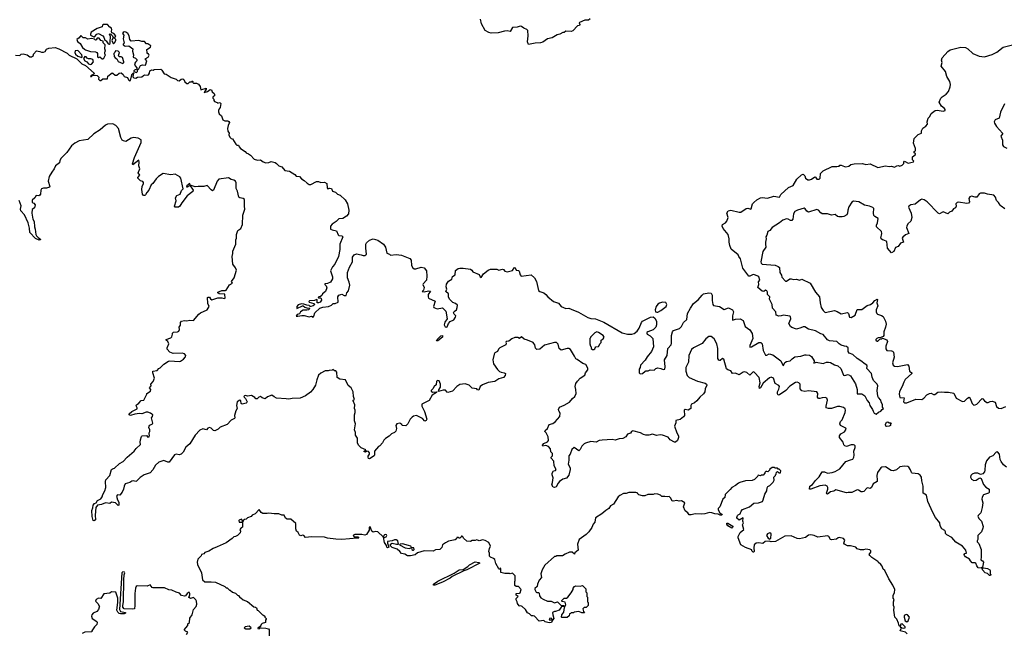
# Model space of a CAD drawing. Extents: x 2240384 to 2404287, y 351326 to 526670.
# Tile 65 of 256: x 2315181 to 2328116, y 400024 to 408078. Entities that reach past the tile are written whole.
import ezdxf

# ---------------------------------------------------------------- set-up
doc = ezdxf.new("R2010")
doc.units = 0

msp = doc.modelspace()

# ---------------------------------------------------------------- linework, layer by layer
at = {"layer": '0CON20XD'}
for points in [[(2316355, 407757), (2316368, 407765), (2316371, 407785), (2316372, 407855), (2316362, 407885), (2316365, 407890), (2316378, 407888), (2316400, 407865), (2316408, 407845), (2316393, 407805), (2316403, 407773), (2316415, 407760), (2316428, 407772), (2316444, 407805), (2316444, 407815), (2316427, 407835), (2316442, 407865), (2316416, 407896), (2316390, 407905), (2316388, 407925), (2316393, 407945), (2316387, 407965), (2316365, 407977), (2316335, 408012), (2316280, 408015), (2316270, 408005), (2316265, 407982), (2316199, 407961), (2316121, 407915), (2316112, 407888), (2316113, 407875), (2316155, 407852), (2316165, 407852), (2316195, 407887), (2316215, 407896), (2316274, 407864), (2316287, 407847), (2316299, 407809), (2316318, 407798), (2316342, 407762), (2316355, 407757)], [(2322675, 408090), (2322655, 408072), (2322605, 408072), (2322535, 408040), (2322530, 408035), (2322538, 408015), (2322535, 408000), (2322510, 407995), (2322447, 407933), (2322425, 407924), (2322355, 407927), (2322335, 407910), (2322315, 407909), (2322275, 407888), (2322240, 407880), (2322175, 407838), (2322113, 407827), (2322055, 407782), (2322025, 407772), (2321955, 407768), (2321865, 407750), (2321853, 407785), (2321860, 407865), (2321856, 407936), (2321845, 407950), (2321805, 407967), (2321775, 407990), (2321755, 407992), (2321715, 407978), (2321655, 407973), (2321625, 407922), (2321585, 407933), (2321552, 407925), (2321465, 407904), (2321375, 407899), (2321345, 407908), (2321295, 407934), (2321246, 408025), (2321236, 408086)], [(2316275, 407562), (2316288, 407572), (2316310, 407615), (2316300, 407625), (2316300, 407655), (2316310, 407665), (2316300, 407695), (2316304, 407745), (2316278, 407775), (2316277, 407797), (2316246, 407806), (2316226, 407836), (2316198, 407835), (2316185, 407812), (2316175, 407810), (2316162, 407822), (2316125, 407831), (2316075, 407821), (2316045, 407840), (2316015, 407839), (2315985, 407868), (2315963, 407837), (2315932, 407818), (2315940, 407790), (2315976, 407766), (2316004, 407714), (2316030, 407690), (2316045, 407681), (2316111, 407661), (2316175, 407654), (2316195, 407646), (2316203, 407635), (2316205, 407590), (2316215, 407582), (2316235, 407590), (2316264, 407564), (2316275, 407562)], [(2316715, 407382), (2316730, 407395), (2316730, 407415), (2316748, 407432), (2316768, 407475), (2316796, 407486), (2316835, 407480), (2316853, 407535), (2316830, 407565), (2316870, 407585), (2316882, 407612), (2316875, 407630), (2316865, 407630), (2316855, 407640), (2316853, 407685), (2316898, 407715), (2316902, 407735), (2316865, 407760), (2316845, 407762), (2316820, 407790), (2316785, 407789), (2316745, 407804), (2316645, 407797), (2316628, 407815), (2316621, 407865), (2316603, 407895), (2316575, 407913), (2316554, 407916), (2316541, 407909), (2316532, 407895), (2316550, 407875), (2316538, 407825), (2316554, 407775), (2316540, 407755), (2316540, 407745), (2316565, 407730), (2316615, 407732), (2316667, 407695), (2316663, 407665), (2316674, 407615), (2316670, 407585), (2316702, 407572), (2316720, 407555), (2316720, 407535), (2316702, 407518), (2316690, 407495), (2316699, 407469), (2316720, 407445), (2316720, 407425), (2316690, 407415), (2316680, 407405), (2316680, 407395), (2316715, 407382)], [(2326395, 402930), (2326408, 402905), (2326435, 402893), (2326465, 402920), (2326495, 402930), (2326510, 402955), (2326530, 402965), (2326518, 402985), (2326516, 403015), (2326497, 403055), (2326496, 403076), (2326462, 403112), (2326455, 403130), (2326448, 403205), (2326456, 403266), (2326445, 403287), (2326398, 403335), (2326380, 403380), (2326373, 403425), (2326312, 403492), (2326314, 403525), (2326309, 403535), (2326276, 403556), (2326245, 403586), (2326183, 403623), (2326125, 403676), (2326078, 403695), (2326067, 403717), (2326063, 403765), (2326045, 403783), (2326015, 403786), (2325975, 403800), (2325946, 403816), (2325915, 403849), (2325818, 403855), (2325795, 403870), (2325738, 403938), (2325705, 403949), (2325635, 403986), (2325545, 404009), (2325495, 404038), (2325472, 404038), (2325442, 404028), (2325385, 404008), (2325325, 404030), (2325306, 404046), (2325287, 404085), (2325311, 404145), (2325308, 404175), (2325300, 404180), (2325215, 404194), (2325186, 404184), (2325155, 404182), (2325120, 404195), (2325114, 404235), (2325071, 404285), (2325066, 404335), (2325032, 404402), (2325034, 404435), (2325005, 404465), (2325005, 404495), (2324995, 404515), (2324980, 404520), (2324955, 404506), (2324935, 404508), (2324880, 404555), (2324893, 404595), (2324889, 404631), (2324904, 404655), (2324890, 404695), (2324880, 404705), (2324825, 404728), (2324808, 404725), (2324775, 404706), (2324758, 404708), (2324683, 404813), (2324650, 404935), (2324627, 404965), (2324620, 404985), (2324529, 405059), (2324510, 405110), (2324502, 405155), (2324502, 405198), (2324487, 405255), (2324425, 405331), (2324408, 405365), (2324415, 405383), (2324453, 405405), (2324472, 405428), (2324487, 405475), (2324472, 405535), (2324489, 405565), (2324525, 405572), (2324635, 405547), (2324655, 405547), (2324725, 405595), (2324745, 405599), (2324785, 405586), (2324790, 405590), (2324808, 405655), (2324824, 405676), (2324865, 405711), (2324915, 405736), (2324935, 405741), (2325005, 405730), (2325089, 405759), (2325164, 405746), (2325181, 405779), (2325280, 405870), (2325344, 405896), (2325390, 405980), (2325452, 406038), (2325475, 406046), (2325496, 406026), (2325506, 405995), (2325535, 405973), (2325557, 405973), (2325585, 405983), (2325625, 406012), (2325638, 406008), (2325655, 405983), (2325685, 405979), (2325699, 405995), (2325700, 406055), (2325735, 406091), (2325855, 406148), (2325915, 406147), (2325945, 406152), (2325957, 406163), (2325975, 406163), (2326015, 406146), (2326035, 406144), (2326076, 406154), (2326100, 406175), (2326145, 406183), (2326255, 406187), (2326295, 406174), (2326355, 406184), (2326455, 406133), (2326555, 406157), (2326605, 406148), (2326635, 406150), (2326675, 406138), (2326705, 406158), (2326725, 406160), (2326745, 406152), (2326775, 406163), (2326798, 406185), (2326798, 406205), (2326805, 406217), (2326855, 406190), (2326925, 406210), (2326928, 406218), (2326910, 406235), (2326910, 406275), (2326950, 406305), (2326948, 406318), (2326930, 406325), (2326930, 406345), (2326950, 406355), (2326950, 406385), (2326922, 406455), (2326931, 406515), (2326940, 406525), (2326985, 406567), (2327028, 406585), (2327028, 406615), (2327045, 406650), (2327085, 406677), (2327106, 406704), (2327104, 406735), (2327115, 406782), (2327137, 406805), (2327155, 406844), (2327210, 406885), (2327235, 406888), (2327315, 406874), (2327338, 406885), (2327340, 406895), (2327330, 406910), (2327290, 406940), (2327261, 406995), (2327282, 407045), (2327298, 407065), (2327351, 407099), (2327382, 407135), (2327407, 407193), (2327409, 407225), (2327400, 407265), (2327362, 407332), (2327344, 407395), (2327289, 407465), (2327298, 407515), (2327293, 407547), (2327301, 407575), (2327375, 407661), (2327405, 407683), (2327545, 407718), (2327605, 407713), (2327639, 407695), (2327702, 407632), (2327785, 407596), (2327855, 407588), (2327955, 407620), (2328018, 407652), (2328102, 407715), (2328294, 407766)], [(2315125, 407610), (2315182, 407608), (2315198, 407622), (2315225, 407628), (2315280, 407615), (2315315, 407590), (2315335, 407590), (2315360, 407605), (2315360, 407625), (2315403, 407667), (2315445, 407660), (2315465, 407650), (2315495, 407650), (2315515, 407660), (2315535, 407690), (2315565, 407703), (2315645, 407710), (2315695, 407696), (2315806, 407636), (2315829, 407609), (2315931, 407561), (2315995, 407499), (2316046, 407476), (2316157, 407375), (2316155, 407360), (2316120, 407345), (2316112, 407332), (2316125, 407330), (2316138, 407342), (2316172, 407348), (2316200, 407345), (2316222, 407322), (2316218, 407295), (2316235, 407280), (2316245, 407280), (2316275, 407302), (2316335, 407300), (2316338, 407335), (2316395, 407377), (2316406, 407376), (2316435, 407350), (2316455, 407350), (2316486, 407374), (2316515, 407377), (2316542, 407355), (2316555, 407332), (2316598, 407318), (2316608, 407285), (2316625, 407273), (2316635, 407280), (2316643, 407317), (2316650, 407325), (2316652, 407355), (2316675, 407380), (2316680, 407375), (2316670, 407355), (2316668, 407328), (2316680, 407315), (2316705, 407308), (2316728, 407322), (2316785, 407328), (2316807, 407343)], [(2315995, 407582), (2316000, 407595), (2315997, 407615), (2315948, 407668), (2315935, 407673), (2315911, 407669), (2315904, 407646), (2315914, 407624), (2315945, 407597), (2315995, 407582)], [(2316535, 407501), (2316547, 407513), (2316550, 407525), (2316531, 407581), (2316515, 407591), (2316488, 407588), (2316480, 407605), (2316490, 407645), (2316475, 407662), (2316440, 407670), (2316432, 407645), (2316418, 407632), (2316422, 407592), (2316435, 407577), (2316458, 407565), (2316476, 407526), (2316535, 407501)], [(2316105, 407490), (2316125, 407493), (2316152, 407525), (2316143, 407553), (2316115, 407563), (2316085, 407562), (2316065, 407573), (2316055, 407588), (2316035, 407592), (2316021, 407569), (2316035, 407537), (2316062, 407525), (2316086, 407496), (2316105, 407490)], [(2316807, 407343), (2316825, 407352), (2316865, 407347), (2316875, 407353), (2316886, 407374), (2316891, 407405), (2316915, 407420), (2316935, 407412), (2316948, 407422), (2317035, 407428), (2317050, 407415), (2317080, 407365), (2317105, 407362), (2317169, 407319), (2317236, 407296), (2317255, 407278), (2317277, 407273), (2317300, 407295), (2317325, 407298), (2317335, 407292), (2317352, 407262), (2317375, 407238), (2317395, 407240), (2317415, 407260), (2317435, 407260), (2317445, 407270), (2317455, 407270), (2317457, 407263), (2317450, 407255), (2317463, 407243), (2317505, 407243), (2317530, 407230), (2317550, 407200), (2317560, 407155), (2317629, 407179), (2317631, 407165), (2317605, 407120), (2317648, 407135), (2317685, 407158), (2317702, 407155), (2317708, 407128), (2317735, 407108), (2317742, 407095), (2317738, 407075), (2317724, 407066), (2317720, 407055), (2317720, 407045), (2317732, 407032), (2317733, 407013), (2317742, 407002), (2317775, 406990), (2317785, 406980), (2317805, 406990), (2317816, 406986), (2317822, 406975), (2317816, 406924), (2317800, 406905), (2317792, 406885), (2317792, 406865), (2317802, 406842), (2317830, 406815), (2317851, 406761), (2317875, 406748), (2317915, 406748), (2317929, 406739), (2317936, 406726), (2317919, 406685), (2317910, 406645), (2317913, 406613), (2317932, 406585), (2317928, 406565), (2317943, 406533), (2317960, 406515), (2317975, 406510), (2318021, 406441), (2318035, 406430), (2318055, 406430), (2318062, 406405), (2318082, 406385), (2318143, 406343), (2318155, 406328), (2318186, 406316), (2318215, 406297), (2318260, 406245), (2318305, 406231), (2318345, 406236), (2318380, 406210), (2318414, 406194), (2318455, 406199), (2318485, 406212), (2318535, 406198), (2318556, 406186), (2318585, 406158), (2318625, 406142), (2318663, 406093), (2318725, 406086), (2318794, 406044), (2318815, 406020), (2318855, 406018), (2318884, 405984), (2318920, 405965), (2318957, 405927), (2318985, 405912), (2319005, 405912), (2319078, 405952), (2319105, 405952), (2319135, 405938), (2319185, 405942), (2319218, 405925), (2319222, 405865), (2319230, 405855), (2319255, 405862), (2319275, 405858), (2319290, 405825), (2319331, 405811), (2319358, 405785), (2319389, 405769), (2319455, 405708), (2319487, 405655), (2319503, 405575), (2319500, 405525), (2319476, 405494), (2319424, 405466), (2319372, 405458), (2319337, 405425), (2319285, 405390), (2319263, 405365), (2319262, 405325), (2319285, 405313), (2319344, 405304), (2319365, 405250), (2319375, 405242), (2319415, 405234), (2319424, 405225), (2319388, 405125), (2319387, 405057), (2319370, 404965), (2319321, 404865), (2319291, 404829), (2319264, 404775), (2319291, 404695), (2319290, 404670), (2319265, 404629), (2319225, 404608), (2319190, 404605), (2319190, 404595), (2319207, 404577), (2319214, 404554), (2319197, 404505), (2319160, 404475), (2319149, 404451), (2319132, 404438), (2319112, 404435), (2319103, 404425), (2319105, 404420), (2319135, 404422), (2319143, 404413), (2319145, 404390), (2319128, 404365), (2319105, 404354), (2319090, 404355), (2319090, 404395), (2319085, 404400), (2319053, 404387), (2318988, 404382), (2318980, 404375), (2318982, 404362), (2319046, 404346), (2319060, 404335), (2319036, 404314), (2319007, 404307), (2318995, 404308), (2318985, 404320), (2318954, 404324), (2318915, 404340), (2318885, 404343), (2318839, 404331), (2318822, 404305), (2318822, 404282), (2318895, 404318), (2318906, 404316), (2318925, 404298), (2318965, 404287), (2318985, 404290), (2318990, 404275), (2318977, 404263), (2318955, 404258), (2318905, 404260), (2318872, 404235), (2318858, 404212), (2318825, 404202), (2318815, 404182), (2318835, 404178), (2318889, 404191), (2318920, 404190), (2318985, 404172), (2319015, 404180), (2319035, 404168), (2319045, 404180), (2319058, 404222), (2319126, 404284), (2319165, 404298), (2319238, 404305), (2319276, 404324), (2319300, 404345), (2319325, 404347), (2319365, 404362), (2319360, 404435), (2319374, 404456), (2319415, 404469), (2319445, 404452), (2319468, 404452), (2319480, 404485), (2319501, 404515), (2319517, 404587), (2319511, 404625), (2319486, 404685), (2319487, 404755), (2319512, 404825), (2319551, 404895), (2319551, 404955), (2319574, 404985), (2319605, 404999), (2319668, 404988), (2319695, 404978), (2319715, 404978), (2319730, 404985), (2319738, 404995), (2319730, 405075), (2319730, 405125), (2319737, 405145), (2319775, 405181), (2319825, 405197), (2319885, 405180), (2319962, 405125), (2319988, 405085), (2320005, 405010), (2320040, 404995), (2320053, 404983), (2320125, 404992), (2320195, 404983), (2320306, 404936), (2320324, 404915), (2320328, 404848), (2320347, 404817), (2320364, 404804), (2320385, 404801), (2320456, 404826), (2320494, 404814), (2320526, 404775), (2320531, 404705), (2320524, 404655), (2320481, 404605), (2320479, 404595), (2320494, 404555), (2320486, 404524), (2320470, 404505), (2320495, 404500), (2320552, 404512), (2320578, 404508), (2320548, 404465), (2320546, 404435), (2320553, 404415), (2320638, 404378), (2320616, 404306), (2320623, 404293), (2320665, 404278), (2320735, 404289), (2320778, 404248), (2320797, 404145), (2320768, 404102), (2320758, 404065), (2320770, 404040), (2320785, 404035), (2320795, 404039), (2320816, 404085), (2320835, 404108), (2320886, 404134), (2320905, 404168), (2320909, 404185), (2320887, 404205), (2320879, 404225), (2320888, 404242), (2320920, 404265), (2320928, 404292), (2320932, 404325), (2320907, 404347), (2320871, 404361), (2320827, 404405), (2320816, 404434), (2320813, 404473), (2320780, 404505), (2320792, 404535), (2320782, 404565), (2320788, 404602), (2320815, 404640), (2320860, 404665), (2320867, 404703), (2320902, 404725), (2320905, 404780), (2320940, 404805), (2320965, 404809), (2321005, 404811), (2321105, 404797), (2321122, 404785), (2321135, 404761), (2321216, 404726), (2321230, 404695), (2321245, 404690), (2321272, 404738), (2321334, 404786), (2321365, 404796), (2321448, 404798), (2321475, 404783), (2321525, 404800), (2321538, 404795), (2321555, 404770), (2321585, 404762), (2321655, 404780), (2321675, 404817), (2321685, 404820), (2321692, 404815), (2321704, 404784), (2321735, 404780), (2321742, 404772), (2321757, 404725), (2321770, 404705), (2321902, 404725), (2321945, 404686), (2321969, 404635), (2321998, 404518), (2322014, 404504), (2322065, 404486), (2322095, 404467), (2322121, 404435), (2322192, 404372), (2322259, 404349), (2322295, 404309), (2322355, 404280), (2322394, 404284), (2322425, 404273), (2322521, 404231), (2322645, 404164), (2322685, 404151), (2322745, 404143), (2322855, 404102), (2323095, 403961), (2323165, 403942), (2323225, 403945), (2323255, 403953), (2323292, 403985), (2323318, 404022), (2323349, 404095), (2323365, 404116), (2323466, 404166), (2323505, 404170), (2323525, 404154), (2323546, 404116), (2323548, 404098), (2323548, 404065), (2323538, 404035), (2323505, 404001), (2323435, 403973), (2323422, 403965), (2323420, 403955), (2323423, 403945), (2323465, 403920), (2323500, 403885), (2323507, 403775), (2323480, 403715), (2323424, 403645), (2323399, 403601), (2323338, 403535), (2323332, 403505), (2323320, 403485), (2323320, 403435), (2323333, 403423), (2323362, 403428), (2323400, 403455), (2323405, 403460), (2323439, 403461), (2323465, 403473), (2323515, 403471), (2323538, 403492), (2323565, 403500), (2323604, 403494), (2323635, 403478), (2323656, 403484), (2323661, 403515), (2323650, 403605), (2323686, 403665), (2323695, 403755), (2323738, 403805), (2323746, 403824), (2323743, 403925), (2323755, 403976), (2323769, 403991), (2323850, 404020), (2323877, 404043), (2323901, 404099), (2323946, 404135), (2323954, 404215), (2323994, 404285), (2324034, 404345), (2324096, 404394), (2324145, 404458), (2324165, 404472), (2324235, 404488), (2324265, 404484), (2324278, 404455), (2324277, 404385), (2324285, 404335), (2324295, 404320), (2324324, 404314), (2324375, 404309), (2324435, 404269), (2324495, 404288), (2324545, 404264), (2324557, 404235), (2324544, 404185), (2324545, 404128), (2324585, 404139), (2324644, 404144), (2324684, 404124), (2324711, 404045), (2324775, 404001), (2324805, 403953), (2324812, 403885), (2324773, 403795), (2324772, 403772), (2324796, 403775), (2324892, 403835), (2324919, 403835), (2324937, 403815), (2324949, 403729), (2324979, 403669), (2324995, 403667), (2325025, 403686), (2325075, 403674), (2325182, 403595), (2325205, 403537), (2325215, 403532), (2325231, 403569), (2325255, 403583), (2325305, 403593), (2325330, 403620), (2325365, 403645), (2325445, 403655), (2325495, 403674), (2325515, 403673), (2325556, 403666), (2325585, 403649), (2325618, 403595), (2325615, 403562), (2325646, 403574), (2325735, 403558), (2325779, 403575), (2325805, 403577), (2325835, 403569), (2325885, 403541), (2325928, 403528), (2325970, 403490), (2326003, 403403), (2326015, 403401), (2326065, 403413), (2326097, 403397), (2326161, 403291), (2326185, 403215), (2326185, 403158), (2326245, 403158), (2326282, 403132), (2326315, 403071), (2326340, 403040), (2326349, 403005), (2326384, 402955), (2326395, 402930)], [(2328120, 406970), (2328065, 406862), (2328048, 406782), (2327997, 406763), (2327982, 406735), (2327986, 406716), (2328014, 406675), (2328092, 406585), (2328093, 406575), (2328069, 406545), (2328093, 406495), (2328094, 406434), (2328105, 406412), (2328148, 406388)], [(2320687, 403213), (2320711, 403245), (2320708, 403285), (2320690, 403330), (2320675, 403334), (2320658, 403325), (2320651, 403279), (2320624, 403255), (2320609, 403225), (2320588, 403205), (2320588, 403195), (2320603, 403183), (2320655, 403187), (2320660, 403185), (2320658, 403175), (2320600, 403140), (2320560, 403070), (2320466, 403024), (2320464, 402995), (2320500, 402925), (2320529, 402825), (2320523, 402807), (2320505, 402798), (2320471, 402835), (2320395, 402876), (2320355, 402867), (2320335, 402853), (2320310, 402825), (2320282, 402765), (2320255, 402740), (2320204, 402744), (2320202, 402755), (2320175, 402774), (2320135, 402765), (2320123, 402745), (2320130, 402705), (2320123, 402667), (2320105, 402650), (2320065, 402634), (2320035, 402602), (2319985, 402572), (2319965, 402552), (2319948, 402515), (2319913, 402477), (2319895, 402467), (2319841, 402405), (2319843, 402357), (2319838, 402345), (2319775, 402303), (2319765, 402308), (2319757, 402325), (2319759, 402341), (2319777, 402365), (2319777, 402385), (2319765, 402402), (2319743, 402407), (2319725, 402392), (2319702, 402402), (2319728, 402425), (2319669, 402449), (2319631, 402485), (2319619, 402515), (2319619, 402575), (2319594, 402614), (2319593, 402653), (2319578, 402685), (2319592, 402765), (2319580, 402805), (2319580, 402885), (2319589, 402915), (2319589, 402945), (2319581, 402965), (2319582, 403015), (2319560, 403065), (2319560, 403075), (2319580, 403085), (2319568, 403125), (2319562, 403185), (2319536, 403236), (2319495, 403270), (2319460, 403345), (2319385, 403350), (2319350, 403375), (2319348, 403445), (2319335, 403460), (2319315, 403460), (2319295, 403480), (2319285, 403470), (2319245, 403468), (2319235, 403460), (2319195, 403460), (2319135, 403432), (2319106, 403404), (2319083, 403345), (2319066, 403275), (2319034, 403215), (2319000, 403180), (2318937, 403133), (2318865, 403104), (2318762, 403098), (2318715, 403089), (2318682, 403092), (2318555, 403102), (2318525, 403118), (2318495, 403142), (2318435, 403118), (2318405, 403092), (2318366, 403106), (2318345, 403122), (2318323, 403117), (2318300, 403095), (2318285, 403092), (2318270, 403110), (2318225, 403137), (2318175, 403127), (2318146, 403136), (2318135, 403133), (2318127, 403125), (2318128, 403115), (2318147, 403097), (2318167, 403055), (2318164, 403045), (2318154, 403036), (2318104, 403024), (2318092, 403032), (2318087, 403067), (2318075, 403078), (2318037, 403053), (2318029, 403005), (2318039, 402965), (2318019, 402935), (2318002, 402875), (2318008, 402845), (2318002, 402835), (2317958, 402812), (2317905, 402758), (2317815, 402720), (2317786, 402694), (2317746, 402674), (2317725, 402679), (2317695, 402707), (2317675, 402717), (2317652, 402708), (2317635, 402688), (2317585, 402698), (2317549, 402681), (2317485, 402614), (2317416, 402504), (2317363, 402457), (2317329, 402391), (2317304, 402366), (2317275, 402358), (2317235, 402364), (2317215, 402358), (2317145, 402263), (2317125, 402263), (2317075, 402284), (2317010, 402260), (2316967, 402223), (2316930, 402160), (2316895, 402119), (2316814, 402096), (2316765, 402060), (2316715, 402012), (2316705, 402008), (2316676, 402016), (2316655, 402012), (2316626, 401994), (2316566, 401974), (2316552, 401945), (2316546, 401904), (2316526, 401865), (2316495, 401828), (2316465, 401832), (2316453, 401815), (2316464, 401765), (2316485, 401735), (2316484, 401696), (2316475, 401691), (2316438, 401728), (2316385, 401736), (2316365, 401718), (2316307, 401727), (2316256, 401704), (2316204, 401696), (2316182, 401665), (2316174, 401565), (2316175, 401505), (2316161, 401489), (2316145, 401496), (2316131, 401545), (2316128, 401625), (2316142, 401662), (2316146, 401695), (2316162, 401718), (2316185, 401728), (2316204, 401756), (2316245, 401779), (2316262, 401805), (2316272, 401838), (2316300, 401885), (2316313, 401927), (2316309, 402005), (2316313, 402027), (2316363, 402087), (2316386, 402165), (2316398, 402175), (2316428, 402182), (2316494, 402245), (2316542, 402268), (2316593, 402327), (2316686, 402405), (2316709, 402441), (2316767, 402495), (2316762, 402525), (2316767, 402555), (2316781, 402599), (2316791, 402609), (2316845, 402610), (2316865, 402590), (2316880, 402595), (2316888, 402615), (2316880, 402625), (2316880, 402645), (2316892, 402665), (2316892, 402685), (2316877, 402715), (2316880, 402735), (2316891, 402749), (2316926, 402764), (2316932, 402775), (2316912, 402845), (2316927, 402863), (2316930, 402885), (2316915, 402890), (2316897, 402907), (2316865, 402918), (2316844, 402916), (2316785, 402898), (2316755, 402900), (2316695, 402891), (2316637, 402873), (2316621, 402881), (2316619, 402895), (2316655, 402929), (2316725, 402963), (2316726, 402976), (2316712, 403002), (2316717, 403015), (2316746, 403035), (2316775, 403070), (2316812, 403078), (2316852, 403155), (2316852, 403165), (2316901, 403195), (2316904, 403214), (2316884, 403236), (2316910, 403265), (2316905, 403288), (2316935, 403320), (2316952, 403365), (2316930, 403435), (2316932, 403455), (2316988, 403465), (2317007, 403493), (2317028, 403502), (2317075, 403550), (2317135, 403589), (2317155, 403593), (2317275, 403583), (2317295, 403590), (2317334, 403616), (2317360, 403645), (2317362, 403665), (2317345, 403687), (2317315, 403693), (2317195, 403690), (2317155, 403706), (2317120, 403745), (2317118, 403765), (2317140, 403815), (2317126, 403845), (2317103, 403865), (2317106, 403875), (2317166, 403894), (2317180, 403910), (2317188, 403942), (2317190, 403955), (2317201, 403969), (2317255, 403972), (2317273, 403985), (2317280, 404005), (2317277, 404035), (2317295, 404060), (2317294, 404096), (2317306, 404114), (2317345, 404124), (2317375, 404119), (2317415, 404127), (2317465, 404122), (2317534, 404206), (2317555, 404222), (2317642, 404265), (2317668, 404305), (2317652, 404345), (2317650, 404425), (2317655, 404430), (2317675, 404430), (2317687, 404407), (2317706, 404396), (2317785, 404420), (2317835, 404423), (2317865, 404413), (2317878, 404415), (2317875, 404470), (2317802, 404475), (2317782, 404485), (2317783, 404495), (2317835, 404517), (2317885, 404518), (2317895, 404522), (2317939, 404591), (2317977, 404613), (2317962, 404635), (2318000, 404685), (2318027, 404785), (2318016, 404816), (2317983, 404865), (2317970, 404965), (2317980, 405005), (2317980, 405035), (2318022, 405125), (2318020, 405185), (2318029, 405205), (2318031, 405255), (2318048, 405305), (2318086, 405333), (2318110, 405385), (2318114, 405506), (2318140, 405585), (2318133, 405627), (2318133, 405715), (2318116, 405726), (2318074, 405734), (2318061, 405745), (2318044, 405824), (2318025, 405860), (2318024, 405935), (2318016, 405955), (2317995, 405966), (2317957, 405975), (2317925, 405997), (2317795, 405980), (2317775, 405955), (2317725, 405835), (2317715, 405829), (2317695, 405841), (2317645, 405898), (2317600, 405885), (2317525, 405886), (2317485, 405879), (2317422, 405902), (2317415, 405926), (2317377, 405895), (2317372, 405882), (2317385, 405881), (2317418, 405898), (2317443, 405863), (2317459, 405835), (2317455, 405820), (2317380, 405760), (2317309, 405671), (2317285, 405624), (2317265, 405612), (2317222, 405612), (2317214, 405625), (2317237, 405695), (2317226, 405735), (2317245, 405765), (2317289, 405785), (2317305, 405833), (2317329, 405855), (2317299, 405995), (2317285, 406010), (2317225, 406047), (2317165, 406039), (2317065, 406054), (2317005, 406015), (2316972, 405985), (2316931, 405925), (2316909, 405905), (2316877, 405835), (2316850, 405805), (2316834, 405775), (2316825, 405766), (2316808, 405768), (2316796, 405786), (2316784, 405845), (2316789, 405885), (2316808, 405925), (2316809, 405939), (2316799, 405949), (2316769, 405959), (2316732, 405995), (2316732, 406005), (2316757, 406035), (2316738, 406065), (2316757, 406115), (2316747, 406155), (2316752, 406205), (2316745, 406230), (2316665, 406170), (2316664, 406184), (2316689, 406265), (2316776, 406465), (2316775, 406500), (2316739, 406519), (2316675, 406527), (2316645, 406520), (2316575, 406477), (2316544, 406484), (2316528, 406495), (2316508, 406528), (2316480, 406645), (2316445, 406688), (2316403, 406707), (2316335, 406702), (2316309, 406691), (2316239, 406631), (2316153, 406575), (2316076, 406504), (2315964, 406486), (2315906, 406454), (2315862, 406418), (2315799, 406331), (2315725, 406256), (2315706, 406225), (2315704, 406195), (2315653, 406155), (2315633, 406115), (2315601, 406075), (2315567, 406015), (2315553, 405955), (2315578, 405885), (2315574, 405876), (2315535, 405861), (2315495, 405862), (2315468, 405852), (2315457, 405835), (2315456, 405786), (2315445, 405770), (2315434, 405764), (2315395, 405766), (2315379, 405735), (2315344, 405705), (2315344, 405674), (2315368, 405665), (2315383, 405645), (2315377, 405605), (2315346, 405584), (2315338, 405535), (2315354, 405454), (2315369, 405425), (2315373, 405355), (2315383, 405325), (2315391, 405255), (2315401, 405235), (2315428, 405208), (2315451, 405195), (2315456, 405184), (2315435, 405178), (2315389, 405199), (2315315, 405280), (2315309, 405335), (2315290, 405405), (2315244, 405514), (2315196, 405566), (2315191, 405585), (2315202, 405632)], [(2328125, 405593), (2328075, 405624), (2328061, 405641), (2328042, 405675), (2328012, 405702), (2328001, 405745), (2327980, 405770), (2327895, 405783), (2327855, 405799), (2327805, 405799), (2327785, 405788), (2327754, 405746), (2327735, 405744), (2327685, 405756), (2327665, 405747), (2327652, 405725), (2327660, 405685), (2327646, 405664), (2327625, 405662), (2327515, 405679), (2327495, 405674), (2327480, 405655), (2327484, 405625), (2327475, 405602), (2327450, 405590), (2327425, 405559), (2327395, 405547), (2327376, 405524), (2327315, 405550), (2327265, 405526), (2327247, 405535), (2327103, 405683), (2327065, 405711), (2327035, 405716), (2327015, 405709), (2326947, 405653), (2326888, 405642), (2326862, 405628), (2326859, 405615), (2326893, 405533), (2326900, 405475), (2326890, 405430), (2326848, 405392), (2326834, 405365), (2326832, 405345), (2326860, 405265), (2326819, 405251), (2326782, 405218), (2326776, 405204), (2326790, 405155), (2326751, 405139), (2326724, 405096), (2326686, 405084), (2326665, 405032), (2326635, 405012), (2326580, 405075), (2326575, 405160), (2326535, 405181), (2326515, 405182), (2326500, 405195), (2326496, 405205), (2326508, 405268), (2326504, 405294), (2326437, 405355), (2326436, 405375), (2326452, 405405), (2326459, 405465), (2326415, 405490), (2326403, 405505), (2326396, 405535), (2326401, 405595), (2326390, 405610), (2326345, 405628), (2326278, 405638), (2326205, 405684), (2326135, 405691), (2326115, 405680), (2326074, 405616), (2326059, 405575), (2326058, 405535), (2326047, 405513), (2326008, 405492), (2325986, 405484), (2325944, 405486), (2325925, 405491), (2325895, 405517), (2325845, 405507), (2325795, 405524), (2325725, 405527), (2325705, 405537), (2325675, 405574), (2325655, 405581), (2325545, 405546), (2325520, 405560), (2325502, 405592), (2325485, 405600), (2325398, 405575), (2325364, 405555), (2325348, 405525), (2325340, 405455), (2325325, 405437), (2325308, 405438), (2325275, 405457), (2325255, 405460), (2325205, 405444), (2325165, 405406), (2325068, 405345), (2325035, 405308), (2325010, 405295), (2324997, 405245), (2324982, 405225), (2324987, 405195), (2324977, 405155), (2324977, 405125), (2324984, 405085), (2324942, 405028), (2324916, 404895), (2324920, 404875), (2324936, 404865), (2325105, 404850), (2325145, 404835), (2325161, 404821), (2325166, 404755), (2325188, 404718), (2325192, 404692), (2325242, 404642), (2325255, 404641), (2325298, 404672), (2325315, 404673), (2325345, 404662), (2325385, 404666), (2325425, 404654), (2325455, 404668), (2325567, 404615), (2325636, 404495), (2325687, 404435), (2325696, 404355), (2325712, 404295), (2325736, 404255), (2325765, 404229), (2325885, 404253), (2325921, 404241), (2325975, 404210), (2326055, 404228), (2326068, 404215), (2326082, 404165), (2326105, 404162), (2326159, 404195), (2326185, 404269), (2326245, 404269), (2326315, 404322), (2326360, 404335), (2326391, 404355), (2326415, 404386), (2326445, 404402), (2326449, 404399), (2326441, 404355), (2326457, 404315), (2326431, 404265), (2326431, 404235), (2326440, 404215), (2326452, 404205), (2326505, 404191), (2326525, 404176), (2326554, 404115), (2326564, 404076), (2326556, 404036), (2326534, 403975), (2326533, 403927), (2326527, 403913), (2326495, 403900), (2326460, 403895), (2326440, 403885), (2326430, 403875), (2326430, 403865), (2326445, 403852), (2326455, 403853), (2326485, 403880), (2326507, 403883), (2326515, 403890), (2326575, 403867), (2326580, 403845), (2326562, 403785), (2326560, 403750), (2326575, 403730), (2326635, 403725), (2326649, 403719), (2326659, 403705), (2326668, 403642), (2326647, 403565), (2326658, 403535), (2326675, 403522), (2326713, 403517), (2326845, 403544), (2326862, 403525), (2326873, 403455), (2326902, 403435), (2326900, 403425), (2326814, 403346), (2326795, 403312), (2326776, 403254), (2326740, 403190), (2326734, 403155), (2326743, 403113), (2326802, 403105), (2326794, 403055), (2326805, 403039), (2326835, 403042), (2326952, 403088), (2327035, 403086), (2327059, 403101), (2327099, 403145), (2327135, 403165), (2327155, 403167), (2327185, 403152), (2327205, 403151), (2327245, 403179), (2327285, 403184), (2327329, 403179), (2327385, 403181), (2327455, 403169), (2327484, 403104), (2327568, 403058), (2327595, 403061), (2327635, 403103), (2327655, 403114), (2327669, 403099), (2327693, 403033), (2327715, 403012), (2327735, 403013), (2327755, 403025), (2327825, 403096), (2327835, 403095), (2327857, 403067), (2327885, 403046), (2327905, 403046), (2327932, 403058), (2327955, 403062), (2327995, 403049), (2328014, 402994), (2328041, 402971), (2328075, 402968), (2328135, 402992)], [(2315202, 405632), (2315175, 405700)], [(2323551, 404231), (2323565, 404234), (2323605, 404255), (2323674, 404305), (2323681, 404335), (2323669, 404359), (2323624, 404364), (2323585, 404352), (2323564, 404336), (2323543, 404305), (2323530, 404265), (2323536, 404236), (2323551, 404231)], [(2320675, 403854), (2320658, 403855), (2320665, 403874), (2320715, 403923), (2320735, 403926), (2320736, 403904), (2320675, 403854)], [(2328146, 402196), (2328105, 402224), (2328075, 402268), (2328063, 402295), (2328053, 402365), (2328025, 402398), (2328009, 402391), (2327965, 402342), (2327922, 402328), (2327883, 402277), (2327864, 402226), (2327862, 402155), (2327856, 402134), (2327835, 402109), (2327805, 402099), (2327770, 402115), (2327724, 402116), (2327693, 402105), (2327676, 402085), (2327674, 402065), (2327686, 402036), (2327715, 402019), (2327745, 402024), (2327785, 402051), (2327795, 402053), (2327814, 402044), (2327845, 401967), (2327875, 401933), (2327918, 401905), (2327916, 401864), (2327910, 401855), (2327845, 401833), (2327825, 401802), (2327820, 401775), (2327836, 401725), (2327826, 401666), (2327807, 401593), (2327775, 401560), (2327770, 401545), (2327784, 401514), (2327817, 401485), (2327837, 401417), (2327836, 401395), (2327818, 401345), (2327769, 401295), (2327770, 401245), (2327762, 401225), (2327762, 401215), (2327780, 401190), (2327812, 401115), (2327812, 401012), (2327806, 400975), (2327832, 400962), (2327842, 400945), (2327828, 400882), (2327812, 400868), (2327775, 400870), (2327755, 400900), (2327744, 400934), (2327735, 400939), (2327695, 400937), (2327672, 400962), (2327660, 400985), (2327605, 401017), (2327592, 401032), (2327590, 401045), (2327599, 401061), (2327620, 401065), (2327610, 401105), (2327565, 401157), (2327478, 401208), (2327428, 401272), (2327362, 401305), (2327343, 401325), (2327343, 401345), (2327334, 401364), (2327294, 401385), (2327274, 401425), (2327271, 401465), (2327214, 401534), (2327178, 401598), (2327110, 401745), (2327096, 401826), (2327050, 401855), (2327052, 401945), (2327034, 402015), (2327030, 402065), (2327010, 402090), (2326985, 402106), (2326905, 402117), (2326897, 402125), (2326885, 402162), (2326864, 402194), (2326848, 402205), (2326805, 402210), (2326745, 402199), (2326699, 402161), (2326655, 402147), (2326631, 402151), (2326555, 402198), (2326507, 402193), (2326494, 402186), (2326451, 402125), (2326442, 402085), (2326448, 402025), (2326444, 402006), (2326395, 401978), (2326371, 401929), (2326355, 401913), (2326325, 401924), (2326309, 401921), (2326272, 401875), (2326255, 401869), (2326235, 401872), (2326203, 401893), (2326185, 401896), (2326115, 401861), (2326066, 401864), (2326044, 401856), (2325905, 401899), (2325875, 401879), (2325835, 401870), (2325795, 401842), (2325785, 401843), (2325782, 401855), (2325797, 401905), (2325797, 401927), (2325788, 401945), (2325765, 401959), (2325695, 401951), (2325575, 401906), (2325556, 401906), (2325563, 401945), (2325595, 401967), (2325635, 402018), (2325684, 402066), (2325725, 402133), (2325755, 402133), (2325795, 402118), (2325855, 402124), (2325893, 402137), (2325956, 402174), (2326035, 402268), (2326095, 402291), (2326125, 402302), (2326141, 402325), (2326146, 402355), (2326140, 402405), (2326157, 402455), (2326158, 402475), (2326150, 402485), (2326135, 402489), (2326105, 402488), (2326045, 402468), (2326020, 402475), (2326008, 402488), (2325998, 402525), (2325952, 402585), (2325953, 402607), (2325970, 402635), (2326015, 402660), (2326040, 402695), (2326035, 402707), (2325964, 402744), (2325954, 402765), (2325966, 402794), (2325985, 402817), (2326026, 402915), (2326030, 402945), (2326024, 402964), (2326005, 402978), (2325955, 402993), (2325925, 402994), (2325845, 402968), (2325805, 402968), (2325777, 402977), (2325774, 402995), (2325792, 403075), (2325784, 403104), (2325765, 403113), (2325725, 403108), (2325695, 403096), (2325675, 403097), (2325664, 403114), (2325667, 403165), (2325655, 403186), (2325545, 403197), (2325495, 403191), (2325455, 403198), (2325433, 403225), (2325434, 403285), (2325416, 403305), (2325396, 403314), (2325375, 403308), (2325299, 403261), (2325247, 403203), (2325161, 403145), (2325145, 403143), (2325137, 403157), (2325138, 403185), (2325155, 403219), (2325161, 403255), (2325155, 403269), (2325108, 403295), (2325085, 403367), (2325055, 403377), (2325031, 403369), (2324949, 403301), (2324915, 403239), (2324901, 403231), (2324894, 403255), (2324907, 403305), (2324895, 403375), (2324835, 403440), (2324825, 403447), (2324812, 403445), (2324775, 403404), (2324735, 403438), (2324705, 403449), (2324685, 403445), (2324635, 403409), (2324585, 403430), (2324547, 403427), (2324525, 403460), (2324483, 403473), (2324466, 403486), (2324432, 403615), (2324415, 403622), (2324385, 403598), (2324377, 403597), (2324365, 403602), (2324352, 403625), (2324352, 403755), (2324338, 403815), (2324305, 403880), (2324265, 403913), (2324235, 403913), (2324195, 403881), (2324145, 403819), (2324033, 403765), (2324005, 403741), (2323971, 403665), (2323969, 403575), (2323934, 403504), (2323934, 403455), (2323951, 403401), (2323975, 403372), (2324085, 403324), (2324188, 403298), (2324204, 403285), (2324207, 403275), (2324187, 403225), (2324181, 403185), (2324165, 403158), (2324116, 403114), (2324075, 403066), (2324045, 403042), (2324005, 403023), (2323998, 403005), (2323998, 402965), (2323965, 402943), (2323925, 402952), (2323910, 402945), (2323913, 402875), (2323903, 402857), (2323857, 402823), (2323803, 402807), (2323802, 402778), (2323784, 402735), (2323814, 402645), (2323834, 402605), (2323836, 402585), (2323825, 402547), (2323796, 402524), (2323785, 402524), (2323726, 402556), (2323701, 402591), (2323625, 402617), (2323595, 402620), (2323545, 402611), (2323495, 402630), (2323445, 402618), (2323408, 402618), (2323375, 402623), (2323335, 402647), (2323235, 402673), (2323217, 402663), (2323206, 402644), (2323165, 402627), (2323142, 402595), (2323105, 402572), (2323055, 402569), (2323005, 402550), (2322965, 402558), (2322835, 402551), (2322795, 402544), (2322755, 402522), (2322686, 402534), (2322615, 402510), (2322595, 402500), (2322565, 402472), (2322545, 402427), (2322525, 402412), (2322465, 402452), (2322435, 402428), (2322414, 402366), (2322397, 402343), (2322396, 402285), (2322386, 402235), (2322411, 402185), (2322412, 402165), (2322395, 402088), (2322365, 402051), (2322315, 402036), (2322271, 402005), (2322254, 401985), (2322230, 401935), (2322205, 401926), (2322191, 401931), (2322170, 401965), (2322181, 401995), (2322188, 402055), (2322176, 402095), (2322178, 402115), (2322194, 402146), (2322218, 402152), (2322229, 402165), (2322204, 402214), (2322199, 402275), (2322161, 402315), (2322162, 402325), (2322181, 402345), (2322182, 402375), (2322160, 402395), (2322156, 402435), (2322126, 402466), (2322095, 402482), (2322055, 402472), (2322049, 402485), (2322065, 402508), (2322115, 402530), (2322129, 402545), (2322123, 402595), (2322097, 402645), (2322080, 402665), (2322084, 402675), (2322116, 402705), (2322135, 402755), (2322185, 402770), (2322215, 402792), (2322275, 402860), (2322282, 402905), (2322264, 402934), (2322260, 402955), (2322271, 402985), (2322332, 403008), (2322405, 403049), (2322442, 403098), (2322474, 403126), (2322490, 403165), (2322487, 403217), (2322478, 403255), (2322487, 403293), (2322507, 403325), (2322544, 403365), (2322606, 403404), (2322616, 403434), (2322647, 403473), (2322647, 403497), (2322620, 403545), (2322579, 403559), (2322505, 403610), (2322485, 403618), (2322470, 403655), (2322415, 403740), (2322395, 403753), (2322375, 403757), (2322294, 403734), (2322269, 403755), (2322255, 403810), (2322232, 403832), (2322205, 403832), (2322075, 403800), (2322015, 403748), (2321975, 403742), (2321958, 403758), (2321947, 403805), (2321935, 403822), (2321925, 403832), (2321852, 403865), (2321809, 403879), (2321775, 403907), (2321745, 403888), (2321725, 403898), (2321685, 403898), (2321645, 403882), (2321607, 403853), (2321574, 403846), (2321568, 403835), (2321572, 403825), (2321568, 403805), (2321490, 403765), (2321472, 403748), (2321456, 403714), (2321425, 403697), (2321415, 403682), (2321396, 403605), (2321404, 403555), (2321458, 403478), (2321485, 403454), (2321505, 403442), (2321545, 403436), (2321561, 403425), (2321560, 403400), (2321537, 403373), (2321475, 403356), (2321425, 403322), (2321335, 403308), (2321262, 403278), (2321232, 403255), (2321212, 403208), (2321195, 403212), (2321185, 403227), (2321124, 403234), (2321085, 403271), (2321035, 403290), (2320965, 403283), (2320925, 403257), (2320865, 403196), (2320805, 403177), (2320795, 403180), (2320777, 403207), (2320745, 403208), (2320685, 403192), (2320687, 403213)], [(2322725, 403740), (2322738, 403752), (2322740, 403765), (2322752, 403778), (2322785, 403780), (2322790, 403785), (2322802, 403818), (2322820, 403835), (2322820, 403865), (2322848, 403882), (2322858, 403905), (2322845, 403928), (2322785, 403967), (2322765, 403972), (2322735, 403962), (2322680, 403905), (2322680, 403895), (2322670, 403885), (2322670, 403815), (2322680, 403785), (2322690, 403775), (2322690, 403755), (2322705, 403740), (2322725, 403740)], [(2326575, 402728), (2326560, 402735), (2326554, 402755), (2326567, 402785), (2326585, 402791), (2326605, 402780), (2326628, 402778), (2326620, 402765), (2326620, 402745), (2326605, 402732), (2326575, 402728)], [(2326840, 400005), (2326817, 400027), (2326750, 400045), (2326760, 400075), (2326750, 400100), (2326772, 400082), (2326795, 400078), (2326812, 400085), (2326816, 400096), (2326775, 400136), (2326757, 400133), (2326750, 400100), (2326735, 400108), (2326728, 400145), (2326705, 400195), (2326678, 400225), (2326663, 400317), (2326668, 400355), (2326660, 400375), (2326660, 400425), (2326670, 400455), (2326658, 400475), (2326658, 400512), (2326672, 400545), (2326677, 400585), (2326652, 400645), (2326599, 400729), (2326547, 400837), (2326524, 400854), (2326512, 400892), (2326496, 400916), (2326460, 400945), (2326457, 400957), (2326375, 401008), (2326348, 401035), (2326342, 401045), (2326362, 401078), (2326363, 401095), (2326349, 401109), (2326295, 401119), (2326265, 401110), (2326225, 401109), (2326185, 401123), (2326165, 401142), (2326095, 401159), (2326055, 401160), (2326015, 401184), (2326007, 401195), (2326023, 401235), (2326005, 401258), (2325945, 401272), (2325932, 401268), (2325912, 401248), (2325845, 401240), (2325832, 401245), (2325811, 401285), (2325795, 401292), (2325665, 401273), (2325618, 401298), (2325575, 401304), (2325545, 401300), (2325505, 401272), (2325425, 401252), (2325396, 401256), (2325315, 401291), (2325232, 401288), (2325112, 401218), (2325055, 401214), (2325025, 401223), (2324974, 401216), (2324945, 401192), (2324885, 401200), (2324855, 401196), (2324832, 401175), (2324827, 401135), (2324830, 401085), (2324825, 401080), (2324815, 401080), (2324800, 401095), (2324798, 401108), (2324717, 401137), (2324657, 401175), (2324618, 401265), (2324620, 401285), (2324644, 401336), (2324693, 401375), (2324678, 401435), (2324688, 401465), (2324682, 401485), (2324687, 401527), (2324635, 401499), (2324604, 401525), (2324601, 401535), (2324610, 401560), (2324620, 401570), (2324648, 401582), (2324658, 401615), (2324675, 401638), (2324770, 401675), (2324825, 401722), (2324885, 401727), (2324938, 401745), (2324950, 401765), (2324971, 401839), (2324996, 401884), (2325002, 401925), (2325011, 401939), (2325035, 401952), (2325081, 401999), (2325092, 402025), (2325090, 402065), (2325110, 402085), (2325110, 402095), (2325120, 402105), (2325122, 402128), (2325135, 402140), (2325155, 402120), (2325175, 402120), (2325180, 402145), (2325158, 402168), (2325145, 402170), (2325135, 402180), (2325105, 402180), (2325095, 402190), (2325065, 402190), (2325030, 402165), (2325030, 402155), (2325008, 402132), (2324995, 402140), (2324982, 402138), (2324970, 402125), (2324970, 402115), (2324948, 402092), (2324925, 402090), (2324915, 402082), (2324882, 402088), (2324880, 402075), (2324835, 402032), (2324805, 402022), (2324715, 402016), (2324640, 401995), (2324623, 401987), (2324586, 401954), (2324535, 401928), (2324515, 401900), (2324461, 401849), (2324450, 401835), (2324444, 401796), (2324420, 401775), (2324377, 401673), (2324358, 401652), (2324358, 401635), (2324378, 401595), (2324410, 401575), (2324405, 401562), (2324385, 401562), (2324357, 401577), (2324315, 401580), (2324276, 401596), (2324245, 401600), (2324183, 401583), (2324135, 401578), (2324055, 401582), (2324002, 401568), (2323978, 401568), (2323960, 401595), (2323925, 401620), (2323900, 401675), (2323920, 401725), (2323875, 401753), (2323845, 401748), (2323815, 401758), (2323765, 401748), (2323754, 401754), (2323733, 401793), (2323715, 401808), (2323685, 401803), (2323655, 401810), (2323618, 401808), (2323598, 401828), (2323565, 401840), (2323525, 401843), (2323504, 401836), (2323435, 401837), (2323395, 401820), (2323365, 401818), (2323313, 401833), (2323300, 401845), (2323300, 401855), (2323275, 401862), (2323185, 401863), (2323149, 401851), (2323115, 401847), (2323065, 401823), (2323043, 401807), (2322980, 401710), (2322942, 401685), (2322920, 401650), (2322882, 401625), (2322828, 401582), (2322745, 401528), (2322735, 401470), (2322714, 401446), (2322696, 401404), (2322658, 401345), (2322625, 401312), (2322532, 401245), (2322508, 401185), (2322520, 401105), (2322472, 401068), (2322468, 401052), (2322437, 401077), (2322405, 401080), (2322345, 401053), (2322312, 401028), (2322235, 401030), (2322227, 401023), (2322205, 401020), (2322081, 400909), (2322043, 400847), (2322028, 400795), (2322037, 400745), (2322005, 400708), (2321982, 400655), (2321977, 400625), (2321948, 400602), (2321947, 400585), (2321965, 400552), (2321975, 400547), (2321997, 400547), (2322005, 400540), (2322012, 400502), (2322029, 400479), (2322058, 400458), (2322115, 400434), (2322165, 400433), (2322205, 400412), (2322245, 400427), (2322295, 400378), (2322328, 400375), (2322328, 400362), (2322305, 400362), (2322294, 400356), (2322270, 400315), (2322221, 400299), (2322205, 400300), (2322180, 400285), (2322183, 400255), (2322200, 400205), (2322185, 400190), (2322165, 400210), (2322140, 400205), (2322135, 400190), (2322180, 400190), (2322180, 400185), (2322166, 400154), (2322135, 400150), (2322085, 400160), (2322065, 400180), (2322005, 400170), (2321946, 400236), (2321925, 400242), (2321905, 400240), (2321880, 400265), (2321851, 400281), (2321825, 400322), (2321784, 400364), (2321765, 400372), (2321755, 400368), (2321741, 400371), (2321720, 400405), (2321717, 400427), (2321703, 400453), (2321702, 400468), (2321728, 400495), (2321703, 400513), (2321702, 400535), (2321745, 400538), (2321755, 400543), (2321767, 400585), (2321735, 400628), (2321705, 400628), (2321685, 400640), (2321687, 400693), (2321692, 400705), (2321690, 400765), (2321655, 400800), (2321625, 400792), (2321615, 400798), (2321555, 400798), (2321502, 400812), (2321500, 400865), (2321492, 400868), (2321485, 400850), (2321475, 400860), (2321435, 400930), (2321421, 400981), (2321406, 400996), (2321365, 401010), (2321351, 401025), (2321353, 401063), (2321343, 401085), (2321352, 401125), (2321368, 401155), (2321343, 401203), (2321295, 401232), (2321265, 401238), (2321215, 401228), (2321185, 401240), (2321165, 401230), (2321125, 401230), (2321102, 401218), (2321055, 401222), (2321012, 401262), (2321007, 401277)], [(2321007, 401277), (2320995, 401290), (2320985, 401290), (2320978, 401272), (2320965, 401260), (2320955, 401260), (2320945, 401270), (2320925, 401270), (2320920, 401255), (2320902, 401238), (2320815, 401222), (2320775, 401202), (2320734, 401176), (2320725, 401140), (2320700, 401115), (2320643, 401107), (2320615, 401090), (2320494, 401096), (2320405, 401067), (2320375, 401042), (2320315, 401028), (2320275, 401028), (2320242, 401052), (2320195, 401060), (2320176, 401086), (2320139, 401119), (2320075, 401140), (2320052, 401162), (2320052, 401185), (2320075, 401198), (2320132, 401182), (2320158, 401182), (2320150, 401225), (2320125, 401242), (2320105, 401241), (2320075, 401228), (2320015, 401220), (2320014, 401194), (2320030, 401145), (2320012, 401135), (2320002, 401145), (2320000, 401165), (2319972, 401205), (2319960, 401275), (2319960, 401280), (2319972, 401272), (2319995, 401278), (2320002, 401295), (2320000, 401305), (2319985, 401312), (2319973, 401307), (2319963, 401297), (2319960, 401280), (2319955, 401280), (2319885, 401347), (2319855, 401350), (2319825, 401340), (2319806, 401356), (2319785, 401412), (2319772, 401408), (2319770, 401365), (2319735, 401312), (2319715, 401302), (2319675, 401312), (2319585, 401308), (2319565, 401300), (2319560, 401295), (2319575, 401280), (2319625, 401280), (2319638, 401262), (2319615, 401262), (2319415, 401246), (2319335, 401247), (2319225, 401262), (2319185, 401276), (2319015, 401280), (2318935, 401272), (2318915, 401298), (2318895, 401300), (2318875, 401293), (2318855, 401302), (2318838, 401335), (2318818, 401355), (2318810, 401385), (2318808, 401455), (2318745, 401510), (2318693, 401513), (2318674, 401524), (2318655, 401562), (2318623, 401563), (2318585, 401581), (2318525, 401580), (2318455, 401592), (2318433, 401587), (2318375, 401588), (2318355, 401598), (2318325, 401638), (2318275, 401582), (2318237, 401563), (2318220, 401545), (2318175, 401530), (2318155, 401510), (2318132, 401508), (2318122, 401498), (2318118, 401482), (2318110, 401480), (2318110, 401495), (2318095, 401510), (2318065, 401500), (2318060, 401495), (2318065, 401470), (2318095, 401470), (2318110, 401480), (2318110, 401405), (2318092, 401398), (2318072, 401375), (2318082, 401352), (2318079, 401331), (2318043, 401297), (2318015, 401282), (2317995, 401280), (2317973, 401257), (2317895, 401202), (2317773, 401147), (2317723, 401127), (2317667, 401093), (2317615, 401072), (2317600, 401055), (2317570, 401045), (2317565, 401030), (2317523, 400987), (2317513, 400945), (2317517, 400917), (2317571, 400805), (2317584, 400714), (2317615, 400688), (2317695, 400690), (2317752, 400682), (2317877, 400627), (2317895, 400610), (2317905, 400610), (2317935, 400580), (2317945, 400580), (2317975, 400550), (2318017, 400537), (2318042, 400512), (2318055, 400510), (2318072, 400482), (2318088, 400478), (2318115, 400450), (2318175, 400430), (2318255, 400360), (2318280, 400355), (2318290, 400345), (2318300, 400315), (2318315, 400310), (2318372, 400252), (2318385, 400250), (2318400, 400235), (2318402, 400222), (2318420, 400205), (2318420, 400195), (2318410, 400185), (2318410, 400155), (2318368, 400142), (2318352, 400128), (2318350, 400115), (2318338, 400102), (2318322, 400088), (2318310, 400085), (2318310, 400075), (2318325, 400070), (2318338, 400082), (2318355, 400082), (2318415, 400078), (2318448, 400068), (2318460, 400055), (2318458, 399978)], [(2324535, 401393), (2324482, 401425), (2324470, 401445), (2324472, 401458), (2324485, 401458), (2324549, 401419), (2324552, 401415), (2324545, 401400), (2324535, 401393)], [(2325035, 401247), (2325048, 401262), (2325052, 401315), (2325049, 401329), (2325035, 401334), (2325005, 401318), (2324991, 401295), (2325015, 401260), (2325035, 401247)], [(2320355, 401103), (2320364, 401115), (2320357, 401135), (2320330, 401140), (2320318, 401155), (2320287, 401167), (2320211, 401189), (2320180, 401185), (2320170, 401175), (2320244, 401134), (2320304, 401126), (2320330, 401140), (2320334, 401114), (2320344, 401104), (2320355, 401103)], [(2320635, 400645), (2320618, 400645), (2320619, 400655), (2320675, 400697), (2320888, 400802), (2320955, 400845), (2321009, 400851), (2321069, 400891), (2321089, 400911), (2321165, 400951), (2321213, 400943), (2321224, 400935), (2321056, 400844), (2321017, 400833), (2320862, 400758), (2320836, 400734), (2320735, 400683), (2320635, 400645)], [(2317370, 399995), (2317390, 400025), (2317358, 400038), (2317343, 400055), (2317390, 400115), (2317390, 400135), (2317410, 400155), (2317418, 400212), (2317448, 400255), (2317463, 400325), (2317499, 400365), (2317506, 400396), (2317504, 400435), (2317495, 400452), (2317465, 400480), (2317425, 400470), (2317400, 400485), (2317408, 400492), (2317417, 400515), (2317416, 400536), (2317405, 400550), (2317382, 400535), (2317360, 400505), (2317345, 400500), (2317305, 400510), (2317282, 400538), (2317235, 400550), (2317179, 400579), (2317142, 400582), (2317085, 400609), (2316935, 400608), (2316921, 400615), (2316895, 400650), (2316855, 400632), (2316725, 400636), (2316712, 400625), (2316704, 400606), (2316694, 400536), (2316694, 400375), (2316688, 400335), (2316665, 400327), (2316555, 400334), (2316536, 400355), (2316536, 400375), (2316543, 400427), (2316548, 400715), (2316555, 400780), (2316564, 400805), (2316556, 400816), (2316535, 400819), (2316523, 400805), (2316491, 400325), (2316507, 400297), (2316570, 400285), (2316570, 400275), (2316555, 400268), (2316505, 400267), (2316488, 400272), (2316469, 400289), (2316457, 400315), (2316468, 400415), (2316468, 400475), (2316445, 400550), (2316385, 400558), (2316365, 400540), (2316285, 400528), (2316245, 400470), (2316215, 400472), (2316184, 400456), (2316178, 400435), (2316208, 400405), (2316230, 400365), (2316223, 400357), (2316216, 400324), (2316193, 400297), (2316148, 400275), (2316128, 400255), (2316123, 400235), (2316134, 400204), (2316192, 400165), (2316198, 400155), (2316192, 400125), (2316164, 400096), (2316130, 400045), (2316128, 400032), (2316035, 400028), (2316002, 400008)], [(2327935, 400772), (2327923, 400773), (2327895, 400798), (2327864, 400804), (2327832, 400845), (2327832, 400868), (2327845, 400872), (2327895, 400862), (2327926, 400846), (2327931, 400835), (2327930, 400795), (2327940, 400785), (2327935, 400772)], [(2322375, 400220), (2322305, 400220), (2322300, 400225), (2322302, 400255), (2322329, 400291), (2322338, 400352), (2322354, 400386), (2322349, 400419), (2322308, 400428), (2322302, 400435), (2322305, 400442), (2322335, 400474), (2322366, 400474), (2322382, 400485), (2322428, 400542), (2322450, 400585), (2322450, 400605), (2322468, 400625), (2322485, 400636), (2322545, 400632), (2322575, 400640), (2322620, 400595), (2322620, 400555), (2322630, 400545), (2322630, 400495), (2322640, 400485), (2322640, 400425), (2322650, 400415), (2322650, 400375), (2322625, 400350), (2322595, 400350), (2322580, 400335), (2322588, 400298), (2322600, 400280), (2322565, 400280), (2322525, 400298), (2322465, 400290), (2322455, 400280), (2322425, 400280), (2322415, 400270), (2322402, 400268), (2322398, 400242), (2322375, 400220)], [(2326835, 400164), (2326854, 400176), (2326869, 400225), (2326845, 400255), (2326825, 400259), (2326801, 400245), (2326799, 400225), (2326816, 400176), (2326835, 400164)], [(2318205, 400071), (2318222, 400085), (2318195, 400104), (2318145, 400096), (2318130, 400085), (2318152, 400072), (2318205, 400071)]]:
    msp.add_lwpolyline(points, dxfattribs=at)

doc.saveas('drawing.dxf')
